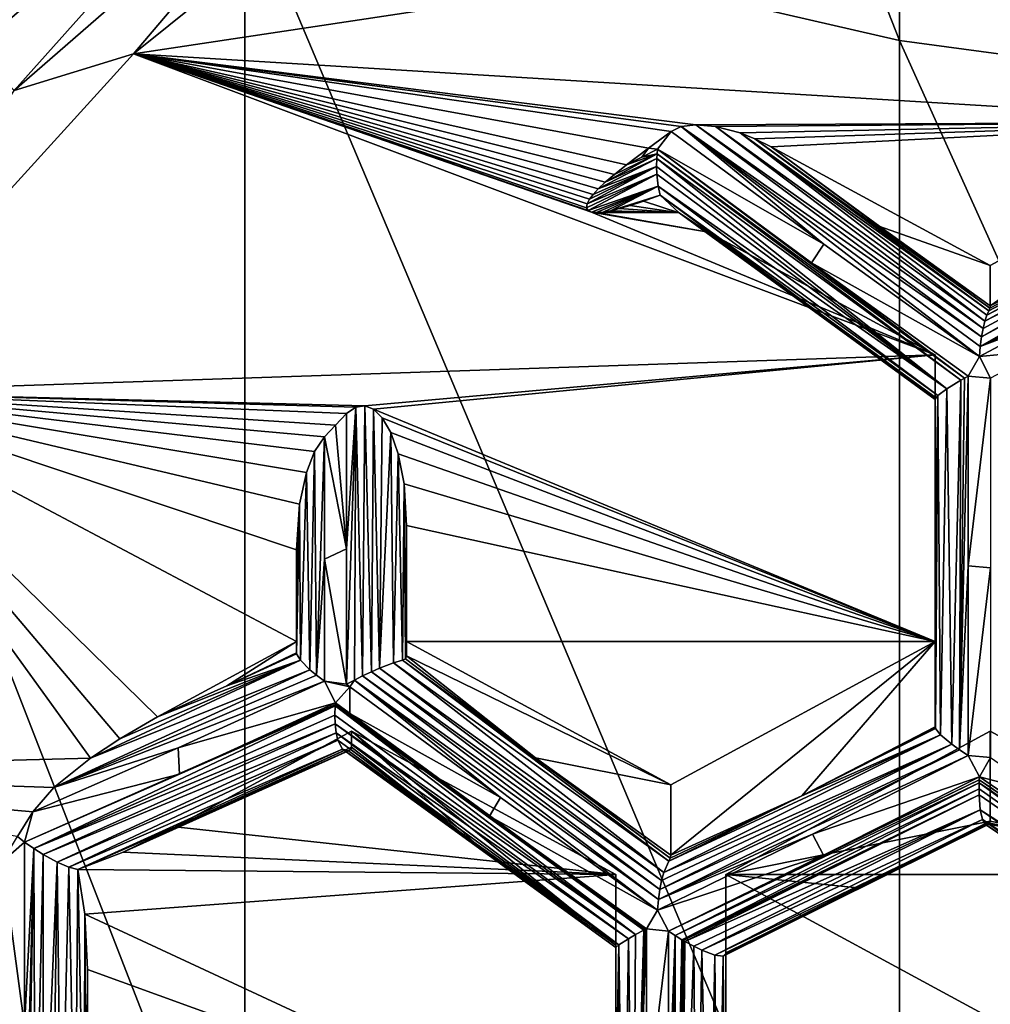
# Model space of a CAD drawing. Header units: metres. Extents: x -27 to 80, y -171 to 27.
# Tile 18 of 117: x -5.1 to -2.9, y -157.92 to -155.68. Entities that reach past the tile are written whole.
import ezdxf

# ---------------------------------------------------------------- set-up
doc = ezdxf.new("R2010")
doc.units = ezdxf.units.M
doc.layers.add('solid_509380_SW0003', color=7, linetype='CONTINUOUS')

msp = doc.modelspace()

# ---------------------------------------------------------------- linework, layer by layer
at = {"layer": 'solid_509380_SW0003'}
for points in [[(-5.946268, -155.940308, 220.017883), (-6.235004, -150.365295, 217.988754), (-4.780764, -149.657227, 217.731033)], [(-5.197242, -155.116211, 219.717941), (-5.946268, -155.940308, 220.017883), (-4.780764, -149.657227, 217.731033)], [(-3.105829, -155.727921, 251.658508), (-3.105829, -152.250473, 254.576126), (-4.592201, -151.944962, 254.174576)], [(-4.592201, -155.385544, 251.287888), (-3.105829, -155.727921, 251.658508), (-4.592201, -151.944962, 254.174576)], [(-1.566314, -155.935699, 251.883453), (-1.566314, -152.435883, 254.819839), (-3.105829, -152.250473, 254.576126)], [(-3.105829, -155.727921, 251.658508), (-1.566314, -155.935699, 251.883453), (-3.105829, -152.250473, 254.576126)], [(-4.592201, -158.535446, 248.086533), (-4.592201, -155.385544, 251.287888), (-6, -154.914459, 250.777924)], [(-6, -158.017929, 247.623779), (-4.592201, -158.535446, 248.086533), (-6, -154.914459, 250.777924)], [(-5.280443, -155.653732, 219.111481), (-4.491227, -154.965607, 218.861023), (-5.204419, -155.747208, 219.060928)], [(-4.491227, -154.965607, 218.861023), (-4.426566, -155.068985, 218.814072), (-5.204419, -155.747208, 219.060928)], [(-5.204419, -155.747208, 219.060928), (-4.426566, -155.068985, 218.814072), (-5.115899, -155.841446, 219.04213)], [(-4.426566, -155.068985, 218.814072), (-4.351275, -155.174774, 218.799484), (-5.115899, -155.841446, 219.04213)], [(-4.84546, -155.757919, 218.993744), (-4.027984, -155.101395, 218.754791), (-2.3, -155.373978, 218.854004)], [(-4.351275, -155.174774, 218.799484), (-4.027984, -155.101395, 218.754791), (-4.84546, -155.757919, 218.993744)], [(-5.115899, -155.841446, 219.04213), (-4.351275, -155.174774, 218.799484), (-4.84546, -155.757919, 218.993744)], [(-4.84546, -155.757919, 218.993744), (-2.3, -155.373978, 218.854004), (-2.3, -155.913315, 219.050308)], [(-3.105829, -158.911575, 248.422852), (-3.105829, -155.727921, 251.658508), (-4.592201, -155.385544, 251.287888)], [(-4.592201, -158.535446, 248.086533), (-3.105829, -158.911575, 248.422852), (-4.592201, -155.385544, 251.287888)], [(-1.566314, -159.139847, 248.626984), (-1.566314, -155.935699, 251.883453), (-3.105829, -155.727921, 251.658508)], [(-3.105829, -158.911575, 248.422852), (-1.566314, -159.139847, 248.626984), (-3.105829, -155.727921, 251.658508)], [(-5.543534, -156.526596, 219.273514), (-4.84546, -155.757919, 218.993744), (-3.025, -156.442276, 219.242828)], [(-5.115899, -155.841446, 219.04213), (-4.84546, -155.757919, 218.993744), (-5.543534, -156.526596, 219.273514)], [(-4.84546, -155.757919, 218.993744), (-3.726015, -156.010406, 219.085648), (-3.75331, -156.032043, 219.093521)], [(-3.675386, -155.972076, 219.071686), (-3.726015, -156.010406, 219.085648), (-4.84546, -155.757919, 218.993744)], [(-4.84546, -155.757919, 218.993744), (-3.75331, -156.032043, 219.093521), (-3.774134, -156.049942, 219.100037)], [(-4.84546, -155.757919, 218.993744), (-3.774134, -156.049942, 219.100037), (-3.789856, -156.064896, 219.105484)], [(-4.84546, -155.757919, 218.993744), (-3.789856, -156.064896, 219.105484), (-3.801424, -156.077438, 219.110046)], [(-4.84546, -155.757919, 218.993744), (-3.801424, -156.077438, 219.110046), (-3.809809, -156.08844, 219.114044)], [(-4.84546, -155.757919, 218.993744), (-3.809809, -156.08844, 219.114044), (-3.815366, -156.098907, 219.117859)], [(-4.84546, -155.757919, 218.993744), (-3.815366, -156.098907, 219.117859), (-3.81663, -156.108017, 219.12117)], [(-4.84546, -155.757919, 218.993744), (-3.81663, -156.108017, 219.12117), (-3.812725, -156.114349, 219.123474)], [(-4.84546, -155.757919, 218.993744), (-3.812725, -156.114349, 219.123474), (-3.804936, -156.117599, 219.124664)], [(-4.84546, -155.757919, 218.993744), (-3.804936, -156.117599, 219.124664), (-3.025, -156.442276, 219.242828)], [(-4.84546, -155.757919, 218.993744), (-3.567896, -155.919067, 219.052399), (-3.601247, -155.923523, 219.054016)], [(-4.84546, -155.757919, 218.993744), (-2.3, -155.913315, 219.050308), (-3.567896, -155.919067, 219.052399)], [(-4.84546, -155.757919, 218.993744), (-3.601247, -155.923523, 219.054016), (-3.624345, -155.934296, 219.057938)], [(-3.675386, -155.972076, 219.071686), (-4.84546, -155.757919, 218.993744), (-3.624345, -155.934296, 219.057938)], [(-2.919471, -156.401169, 218.842682), (-3.601247, -155.923523, 219.054016), (-3.567896, -155.919067, 219.052399)], [(-2.3, -155.913315, 219.050308), (-3.523772, -155.922882, 219.053787), (-3.567896, -155.919067, 219.052399)], [(-2.91595, -156.38179, 218.851547), (-3.567896, -155.919067, 219.052399), (-3.523772, -155.922882, 219.053787)], [(-2.91595, -156.38179, 218.851547), (-2.919471, -156.401169, 218.842682), (-3.567896, -155.919067, 219.052399)], [(-2.3, -155.913315, 219.050308), (-3.467714, -155.937775, 219.059204), (-3.523772, -155.922882, 219.053787)], [(-2.911942, -156.365158, 218.863068), (-3.523772, -155.922882, 219.053787), (-3.467714, -155.937775, 219.059204)], [(-2.911942, -156.365158, 218.863068), (-2.91595, -156.38179, 218.851547), (-3.523772, -155.922882, 219.053787)], [(-2.3, -155.913315, 219.050308), (-3.434301, -155.950912, 219.06398), (-3.467714, -155.937775, 219.059204)], [(-2.3, -155.913315, 219.050308), (-3.397046, -155.969162, 219.070633), (-3.434301, -155.950912, 219.06398)], [(-2.3, -155.913315, 219.050308), (-2.9, -156.238831, 219.168777), (-3.397046, -155.969162, 219.070633)], [(-2.3, -155.913315, 219.050308), (-2.6, -156.179276, 218.826004), (-2.9, -156.330887, 218.915878)], [(-2.3, -155.913315, 219.050308), (-2.9, -156.330887, 218.915878), (-2.9, -156.238831, 219.168777)], [(-3.675386, -155.972076, 219.071686), (-3.624345, -155.934296, 219.057938), (-3.655462, -155.974518, 219.065125)], [(-3.277518, -156.190826, 218.938599), (-3.655462, -155.974518, 219.065125), (-3.624345, -155.934296, 219.057938)], [(-3.277518, -156.190826, 218.938599), (-3.624345, -155.934296, 219.057938), (-3.601247, -155.923523, 219.054016)], [(-2.92437, -156.445541, 218.834915), (-3.277518, -156.190826, 218.938599), (-3.601247, -155.923523, 219.054016)], [(-2.922327, -156.422653, 218.837006), (-2.92437, -156.445541, 218.834915), (-3.601247, -155.923523, 219.054016)], [(-2.919471, -156.401169, 218.842682), (-2.922327, -156.422653, 218.837006), (-3.601247, -155.923523, 219.054016)], [(-2.903284, -156.341858, 218.891251), (-3.467714, -155.937775, 219.059204), (-3.434301, -155.950912, 219.06398)], [(-2.907644, -156.351746, 218.876572), (-2.911942, -156.365158, 218.863068), (-3.467714, -155.937775, 219.059204)], [(-2.903284, -156.341858, 218.891251), (-2.907644, -156.351746, 218.876572), (-3.467714, -155.937775, 219.059204)], [(-2.900852, -156.336136, 218.902893), (-3.434301, -155.950912, 219.06398), (-3.397046, -155.969162, 219.070633)], [(-2.900852, -156.336136, 218.902893), (-2.903284, -156.341858, 218.891251), (-3.434301, -155.950912, 219.06398)], [(-3.774134, -156.049942, 219.100037), (-3.656328, -155.985046, 219.06514), (-3.656934, -155.995529, 219.065933)], [(-3.774134, -156.049942, 219.100037), (-3.75331, -156.032043, 219.093521), (-3.656328, -155.985046, 219.06514)], [(-3.75331, -156.032043, 219.093521), (-3.726015, -156.010406, 219.085648), (-3.656328, -155.985046, 219.06514)], [(-3.675386, -155.972076, 219.071686), (-3.690745, -155.992493, 219.075302), (-3.726015, -156.010406, 219.085648)], [(-3.690745, -155.992493, 219.075302), (-3.656328, -155.985046, 219.06514), (-3.726015, -156.010406, 219.085648)], [(-3.675386, -155.972076, 219.071686), (-3.655462, -155.974518, 219.065125), (-3.690745, -155.992493, 219.075302)], [(-3.690745, -155.992493, 219.075302), (-3.655462, -155.974518, 219.065125), (-3.656328, -155.985046, 219.06514)], [(-3.656934, -155.995529, 219.065933), (-3.656328, -155.985046, 219.06514), (-2.966688, -156.499619, 218.8461)], [(-3.656328, -155.985046, 219.06514), (-3.655462, -155.974518, 219.065125), (-2.95828, -156.494858, 218.842789)], [(-3.656328, -155.985046, 219.06514), (-2.95828, -156.494858, 218.842789), (-2.966688, -156.499619, 218.8461)], [(-3.655462, -155.974518, 219.065125), (-3.305732, -156.233215, 218.944733), (-2.95828, -156.494858, 218.842789)], [(-3.277518, -156.190826, 218.938599), (-3.305732, -156.233215, 218.944733), (-3.655462, -155.974518, 219.065125)], [(-3.150097, -156.150497, 218.989288), (-2.900852, -156.336136, 218.902893), (-3.397046, -155.969162, 219.070633)], [(-2.9, -156.238831, 219.168777), (-3.150097, -156.150497, 218.989288), (-3.397046, -155.969162, 219.070633)], [(-3.789856, -156.064896, 219.105484), (-3.656934, -155.995529, 219.065933), (-3.65736, -156.014069, 219.069336)], [(-3.789856, -156.064896, 219.105484), (-3.774134, -156.049942, 219.100037), (-3.656934, -155.995529, 219.065933)], [(-3.65736, -156.014069, 219.069336), (-3.656934, -155.995529, 219.065933), (-2.998613, -156.519241, 218.868942)], [(-3.656934, -155.995529, 219.065933), (-2.966688, -156.499619, 218.8461), (-2.998613, -156.519241, 218.868942)], [(-3.81663, -156.108017, 219.12117), (-3.815366, -156.098907, 219.117859), (-3.656934, -156.031433, 219.075058)], [(-3.812725, -156.114349, 219.123474), (-3.81663, -156.108017, 219.12117), (-3.656934, -156.031433, 219.075058)], [(-3.815366, -156.098907, 219.117859), (-3.65736, -156.014069, 219.069336), (-3.656934, -156.031433, 219.075058)], [(-3.815366, -156.098907, 219.117859), (-3.809809, -156.08844, 219.114044), (-3.65736, -156.014069, 219.069336)], [(-3.812725, -156.114349, 219.123474), (-3.656934, -156.031433, 219.075058), (-3.654149, -156.058838, 219.090591)], [(-3.809809, -156.08844, 219.114044), (-3.801424, -156.077438, 219.110046), (-3.65736, -156.014069, 219.069336)], [(-3.801424, -156.077438, 219.110046), (-3.789856, -156.064896, 219.105484), (-3.65736, -156.014069, 219.069336)], [(-3.656934, -156.031433, 219.075058), (-3.65736, -156.014069, 219.069336), (-2.998613, -156.519241, 218.868942)], [(-3.654149, -156.058838, 219.090591), (-3.656934, -156.031433, 219.075058), (-2.998613, -156.519241, 218.868942)], [(-2.269651, -156.031143, 218.723923), (-2.919471, -156.401169, 218.842682), (-2.91595, -156.38179, 218.851547)], [(-2.269651, -156.031143, 218.723923), (-2.254743, -156.040527, 218.711426), (-2.919471, -156.401169, 218.842682)], [(-2.269651, -156.031143, 218.723923), (-2.91595, -156.38179, 218.851547), (-2.911942, -156.365158, 218.863068)], [(-2.281778, -156.02327, 218.738632), (-2.911942, -156.365158, 218.863068), (-2.907644, -156.351746, 218.876572)], [(-2.281778, -156.02327, 218.738632), (-2.269651, -156.031143, 218.723923), (-2.911942, -156.365158, 218.863068)], [(-2.290841, -156.017105, 218.754776), (-2.907644, -156.351746, 218.876572), (-2.903284, -156.341858, 218.891251)], [(-2.290841, -156.017105, 218.754776), (-2.281778, -156.02327, 218.738632), (-2.907644, -156.351746, 218.876572)], [(-2.6, -156.179276, 218.826004), (-2.290841, -156.017105, 218.754776), (-2.903284, -156.341858, 218.891251)], [(-2.254743, -156.040527, 218.711426), (-2.922327, -156.422653, 218.837006), (-2.919471, -156.401169, 218.842682)], [(-2.254743, -156.040527, 218.711426), (-2.237514, -156.051117, 218.701767), (-2.922327, -156.422653, 218.837006)], [(-2.237514, -156.051117, 218.701767), (-2.218488, -156.062576, 218.695526), (-2.922327, -156.422653, 218.837006)], [(-3.804936, -156.117599, 219.124664), (-3.812725, -156.114349, 219.123474), (-3.654149, -156.058838, 219.090591)], [(-3.793493, -156.118591, 219.125015), (-3.804936, -156.117599, 219.124664), (-3.654149, -156.058838, 219.090591)], [(-3.779051, -156.117508, 219.124634), (-3.793493, -156.118591, 219.125015), (-3.654149, -156.058838, 219.090591)], [(-3.761954, -156.114578, 219.123566), (-3.779051, -156.117508, 219.124634), (-3.654149, -156.058838, 219.090591)], [(-3.761954, -156.114578, 219.123566), (-3.654149, -156.058838, 219.090591), (-3.649302, -156.078964, 219.110596)], [(-3.742015, -156.109848, 219.121841), (-3.761954, -156.114578, 219.123566), (-3.649302, -156.078964, 219.110596)], [(-3.717673, -156.102844, 219.119293), (-3.742015, -156.109848, 219.121841), (-3.649302, -156.078964, 219.110596)], [(-3.687271, -156.092834, 219.115646), (-3.717673, -156.102844, 219.119293), (-3.649302, -156.078964, 219.110596)], [(-3.687271, -156.092834, 219.115646), (-3.649302, -156.078964, 219.110596), (-3.606428, -156.119308, 219.125275)], [(-3.654149, -156.058838, 219.090591), (-2.998613, -156.519241, 218.868942), (-3.018477, -156.534088, 218.900833)], [(-3.654149, -156.058838, 219.090591), (-3.018477, -156.534088, 218.900833), (-3.649302, -156.078964, 219.110596)], [(-3.649302, -156.078964, 219.110596), (-3.018477, -156.534088, 218.900833), (-3.025, -156.542694, 218.936218)], [(-3.606428, -156.119308, 219.125275), (-3.649302, -156.078964, 219.110596), (-3.025, -156.542694, 218.936218)], [(-2.571427, -156.256683, 218.758026), (-2.922327, -156.422653, 218.837006), (-2.218488, -156.062576, 218.695526)], [(-3.687271, -156.092834, 219.115646), (-3.606428, -156.119308, 219.125275), (-3.717673, -156.102844, 219.119293)], [(-3.793493, -156.118591, 219.125015), (-3.539948, -156.162903, 219.141144), (-3.804936, -156.117599, 219.124664)], [(-3.025, -156.442276, 219.242828), (-3.804936, -156.117599, 219.124664), (-3.539948, -156.162903, 219.141144)], [(-3.779051, -156.117508, 219.124634), (-3.606428, -156.119308, 219.125275), (-3.793493, -156.118591, 219.125015)], [(-3.793493, -156.118591, 219.125015), (-3.606428, -156.119308, 219.125275), (-3.539948, -156.162903, 219.141144)], [(-3.761954, -156.114578, 219.123566), (-3.606428, -156.119308, 219.125275), (-3.779051, -156.117508, 219.124634)], [(-3.742015, -156.109848, 219.121841), (-3.606428, -156.119308, 219.125275), (-3.761954, -156.114578, 219.123566)], [(-3.717673, -156.102844, 219.119293), (-3.606428, -156.119308, 219.125275), (-3.742015, -156.109848, 219.121841)], [(-3.025, -156.543121, 218.957626), (-3.606428, -156.119308, 219.125275), (-3.025, -156.542694, 218.936218)], [(-3.284168, -156.350861, 219.056519), (-3.539948, -156.162903, 219.141144), (-3.606428, -156.119308, 219.125275)], [(-3.025, -156.537796, 218.980392), (-3.284168, -156.350861, 219.056519), (-3.606428, -156.119308, 219.125275)], [(-3.025, -156.543121, 218.957626), (-3.025, -156.537796, 218.980392), (-3.606428, -156.119308, 219.125275)], [(-3.025, -156.537796, 218.980392), (-3.539948, -156.162903, 219.141144), (-3.284168, -156.350861, 219.056519)], [(-3.025, -156.442276, 219.242828), (-3.539948, -156.162903, 219.141144), (-3.025, -156.537796, 218.980392)], [(-3.150097, -156.150497, 218.989288), (-2.9, -156.330887, 218.915878), (-2.900852, -156.336136, 218.902893)], [(-2.9, -156.238831, 219.168777), (-2.9, -156.330887, 218.915878), (-3.150097, -156.150497, 218.989288)], [(-2.92437, -156.445541, 218.834915), (-3.305732, -156.233215, 218.944733), (-3.277518, -156.190826, 218.938599)], [(-2.6, -156.179276, 218.826004), (-2.903284, -156.341858, 218.891251), (-2.900852, -156.336136, 218.902893)], [(-2.6, -156.179276, 218.826004), (-2.900852, -156.336136, 218.902893), (-2.9, -156.330887, 218.915878)], [(-3.305732, -156.233215, 218.944733), (-2.94958, -156.490067, 218.840256), (-2.95828, -156.494858, 218.842789)], [(-2.92437, -156.445541, 218.834915), (-2.94958, -156.490067, 218.840256), (-3.305732, -156.233215, 218.944733)], [(-2.571427, -156.256683, 218.758026), (-2.781033, -156.369476, 218.801941), (-2.922327, -156.422653, 218.837006)], [(-2.781033, -156.369476, 218.801941), (-2.781057, -156.432098, 218.800171), (-2.92437, -156.445541, 218.834915)], [(-2.781033, -156.369476, 218.801941), (-2.92437, -156.445541, 218.834915), (-2.922327, -156.422653, 218.837006)], [(-2.92437, -156.445541, 218.834915), (-2.781057, -156.432098, 218.800171), (-2.89916, -156.494705, 218.827499)], [(-4.320249, -156.557678, 219.284836), (-5.543534, -156.526596, 219.273514), (-3.025, -156.442276, 219.242828)], [(-4.300446, -156.56546, 219.287659), (-4.320249, -156.557678, 219.284836), (-3.025, -156.442276, 219.242828)], [(-4.300446, -156.56546, 219.287659), (-3.025, -156.442276, 219.242828), (-3.025, -157.093323, 219.479797)], [(-3.025, -156.442276, 219.242828), (-3.025, -156.914886, 218.936066), (-3.025, -157.286911, 218.947922)], [(-3.025, -156.442276, 219.242828), (-3.025, -156.537796, 218.980392), (-3.025, -156.914886, 218.936066)], [(-3.025, -157.093323, 219.479797), (-3.025, -156.442276, 219.242828), (-3.025, -157.286911, 218.947922)], [(-2.92437, -156.445541, 218.834915), (-2.89916, -156.494705, 218.827499), (-2.94958, -156.490067, 218.840256)], [(-2.998613, -156.519241, 218.868942), (-2.966688, -156.499619, 218.8461), (-2.986882, -157.326523, 218.871231)], [(-2.966688, -156.499619, 218.8461), (-2.969418, -157.339127, 218.860825), (-2.986882, -157.326523, 218.871231)], [(-2.94958, -156.490067, 218.840256), (-2.94958, -156.921356, 218.839218), (-2.969418, -157.339127, 218.860825)], [(-2.95828, -156.494858, 218.842789), (-2.94958, -156.490067, 218.840256), (-2.969418, -157.339127, 218.860825)], [(-2.966688, -156.499619, 218.8461), (-2.95828, -156.494858, 218.842789), (-2.969418, -157.339127, 218.860825)], [(-2.89916, -156.494705, 218.827499), (-2.94958, -156.921356, 218.839218), (-2.94958, -156.490067, 218.840256)], [(-2.89916, -156.925949, 218.82663), (-2.94958, -156.921356, 218.839218), (-2.89916, -156.494705, 218.827499)], [(-4.942677, -157.358215, 219.576202), (-6.105031, -157.38855, 219.58725), (-5.543534, -156.526596, 219.273514)], [(-5.543534, -156.526596, 219.273514), (-4.411765, -156.628128, 219.310471), (-4.434111, -156.661301, 219.322556)], [(-4.386669, -156.60173, 219.300873), (-4.411765, -156.628128, 219.310471), (-5.543534, -156.526596, 219.273514)], [(-5.543534, -156.526596, 219.273514), (-4.434111, -156.661301, 219.322556), (-4.45276, -156.709579, 219.340118)], [(-5.543534, -156.526596, 219.273514), (-4.45276, -156.709579, 219.340118), (-4.467942, -156.781143, 219.366165)], [(-5.543534, -156.526596, 219.273514), (-4.467942, -156.781143, 219.366165), (-4.475, -156.885101, 219.404007)], [(-5.543534, -156.526596, 219.273514), (-4.475, -156.885101, 219.404007), (-4.475, -157.093323, 219.479797)], [(-4.790462, -157.264465, 219.542084), (-5.543534, -156.526596, 219.273514), (-4.475, -157.093323, 219.479797)], [(-4.876187, -157.314178, 219.560181), (-4.942677, -157.358215, 219.576202), (-5.543534, -156.526596, 219.273514)], [(-4.790462, -157.264465, 219.542084), (-4.876187, -157.314178, 219.560181), (-5.543534, -156.526596, 219.273514)], [(-4.361344, -156.575424, 219.29129), (-4.386669, -156.60173, 219.300873), (-5.543534, -156.526596, 219.273514)], [(-4.340714, -156.560654, 219.285919), (-4.361344, -156.575424, 219.29129), (-5.543534, -156.526596, 219.273514)], [(-4.320249, -156.557678, 219.284836), (-4.340714, -156.560654, 219.285919), (-5.543534, -156.526596, 219.273514)], [(-3.018477, -156.534088, 218.900833), (-2.998613, -156.519241, 218.868942), (-3.012605, -157.305084, 218.900528)], [(-2.998613, -156.519241, 218.868942), (-2.986882, -157.326523, 218.871231), (-3.012605, -157.305084, 218.900528)], [(-3.018477, -156.534088, 218.900833), (-3.025, -156.914886, 218.936066), (-3.025, -156.542694, 218.936218)], [(-3.018477, -156.534088, 218.900833), (-3.025, -157.286911, 218.947922), (-3.025, -156.914886, 218.936066)], [(-3.018477, -156.534088, 218.900833), (-3.024792, -157.289093, 218.941574), (-3.025, -157.286911, 218.947922)], [(-3.025, -156.543121, 218.957626), (-3.025, -156.914886, 218.936066), (-3.025, -156.537796, 218.980392)], [(-3.025, -156.543121, 218.957626), (-3.025, -156.542694, 218.936218), (-3.025, -156.914886, 218.936066)], [(-3.018477, -156.534088, 218.900833), (-3.02418, -157.290985, 218.935318), (-3.024792, -157.289093, 218.941574)], [(-3.018477, -156.534088, 218.900833), (-3.012605, -157.305084, 218.900528), (-3.02418, -157.290985, 218.935318)], [(-4.340714, -156.560654, 219.285919), (-4.343411, -157.180695, 219.293976), (-4.361344, -157.190308, 219.2995)], [(-4.361344, -156.882919, 219.291168), (-4.340714, -156.560654, 219.285919), (-4.361344, -157.190308, 219.2995)], [(-4.361344, -156.882919, 219.291168), (-4.361344, -156.575424, 219.29129), (-4.340714, -156.560654, 219.285919)], [(-4.340714, -156.560654, 219.285919), (-4.325001, -157.171356, 219.291901), (-4.343411, -157.180695, 219.293976)], [(-4.320249, -156.557678, 219.284836), (-4.325001, -157.171356, 219.291901), (-4.340714, -156.560654, 219.285919)], [(-4.320249, -156.557678, 219.284836), (-4.305018, -157.161804, 219.293549), (-4.325001, -157.171356, 219.291901)], [(-4.300446, -156.56546, 219.287659), (-4.305018, -157.161804, 219.293549), (-4.320249, -156.557678, 219.284836)], [(-4.300446, -156.56546, 219.287659), (-4.286413, -157.153503, 219.298965), (-4.305018, -157.161804, 219.293549)], [(-4.280295, -156.585251, 219.294876), (-4.286413, -157.153503, 219.298965), (-4.300446, -156.56546, 219.287659)], [(-4.280295, -156.585251, 219.294876), (-4.300446, -156.56546, 219.287659), (-3.025, -157.093323, 219.479797)], [(-4.361344, -156.882919, 219.291168), (-4.386669, -156.60173, 219.300873), (-4.361344, -156.575424, 219.29129)], [(-4.261161, -156.618469, 219.306961), (-4.286413, -157.153503, 219.298965), (-4.280295, -156.585251, 219.294876)], [(-4.261161, -156.618469, 219.306961), (-4.280295, -156.585251, 219.294876), (-3.025, -157.093323, 219.479797)], [(-4.361344, -156.882919, 219.291168), (-4.411765, -156.628128, 219.310471), (-4.386669, -156.60173, 219.300873)], [(-4.429518, -157.169937, 219.327682), (-4.434111, -156.661301, 219.322556), (-4.411765, -156.628128, 219.310471)], [(-4.411765, -156.905716, 219.311295), (-4.429518, -157.169937, 219.327682), (-4.411765, -156.628128, 219.310471)], [(-4.361344, -156.882919, 219.291168), (-4.411765, -156.905716, 219.311295), (-4.411765, -156.628128, 219.310471)], [(-4.261161, -156.618469, 219.306961), (-4.255165, -157.14122, 219.319199), (-4.286413, -157.153503, 219.298965)], [(-4.24435, -156.666428, 219.324417), (-4.255165, -157.14122, 219.319199), (-4.261161, -156.618469, 219.306961)], [(-4.24435, -156.666428, 219.324417), (-4.261161, -156.618469, 219.306961), (-3.025, -157.093323, 219.479797)], [(-4.444783, -157.157318, 219.339401), (-4.45276, -156.709579, 219.340118), (-4.434111, -156.661301, 219.322556)], [(-4.429518, -157.169937, 219.327682), (-4.444783, -157.157318, 219.339401), (-4.434111, -156.661301, 219.322556)], [(-4.24435, -156.666428, 219.324417), (-4.234314, -157.135406, 219.34845), (-4.255165, -157.14122, 219.319199)], [(-4.230957, -156.734894, 219.349335), (-4.234314, -157.135406, 219.34845), (-4.24435, -156.666428, 219.324417)], [(-4.230957, -156.734894, 219.349335), (-4.24435, -156.666428, 219.324417), (-3.025, -157.093323, 219.479797)], [(-4.466315, -157.135727, 219.369492), (-4.467942, -156.781143, 219.366165), (-4.45276, -156.709579, 219.340118)], [(-4.444783, -157.157318, 219.339401), (-4.466315, -157.135727, 219.369492), (-4.45276, -156.709579, 219.340118)], [(-4.230957, -156.734894, 219.349335), (-4.227428, -157.132294, 219.368591), (-4.234314, -157.135406, 219.34845)], [(-4.225, -156.829453, 219.383743), (-4.230957, -156.734894, 219.349335), (-3.025, -157.093323, 219.479797)], [(-4.225, -156.829453, 219.383743), (-4.227428, -157.132294, 219.368591), (-4.230957, -156.734894, 219.349335)], [(-4.475, -157.002029, 219.406219), (-4.475, -156.885101, 219.404007), (-4.467942, -156.781143, 219.366165)], [(-4.475, -157.118835, 219.409683), (-4.475, -157.002029, 219.406219), (-4.467942, -156.781143, 219.366165)], [(-4.474945, -157.119995, 219.406387), (-4.475, -157.118835, 219.409683), (-4.467942, -156.781143, 219.366165)], [(-4.47478, -157.121094, 219.403107), (-4.474945, -157.119995, 219.406387), (-4.467942, -156.781143, 219.366165)], [(-4.466315, -157.135727, 219.369492), (-4.47478, -157.121094, 219.403107), (-4.467942, -156.781143, 219.366165)], [(-4.225, -156.977692, 219.386017), (-4.227428, -157.132294, 219.368591), (-4.225, -156.829453, 219.383743)], [(-4.225, -156.829453, 219.383743), (-3.025, -157.093323, 219.479797), (-4.225, -157.093323, 219.479797)], [(-4.225, -156.977692, 219.386017), (-4.225, -156.829453, 219.383743), (-4.225, -157.093323, 219.479797)], [(-4.361344, -156.882919, 219.291168), (-4.361344, -157.190308, 219.2995), (-4.411765, -156.905716, 219.311295)], [(-4.475, -157.118835, 219.409683), (-4.475, -156.885101, 219.404007), (-4.475, -157.002029, 219.406219)], [(-4.475, -157.093323, 219.479797), (-4.475, -156.885101, 219.404007), (-4.475, -157.118835, 219.409683)], [(-4.411765, -156.905716, 219.311295), (-4.411765, -157.183197, 219.319031), (-4.429518, -157.169937, 219.327682)], [(-4.411765, -156.905716, 219.311295), (-4.361344, -157.190308, 219.2995), (-4.411765, -157.183197, 219.319031)], [(-2.94958, -156.921356, 218.839218), (-2.94958, -157.352386, 218.854172), (-2.969418, -157.339127, 218.860825)], [(-2.89916, -156.925949, 218.82663), (-2.94958, -157.352386, 218.854172), (-2.94958, -156.921356, 218.839218)], [(-2.89916, -156.925949, 218.82663), (-2.89916, -157.356918, 218.841736), (-2.94958, -157.352386, 218.854172)], [(-4.225, -156.977692, 219.386017), (-4.225, -157.1259, 219.390274), (-4.227428, -157.132294, 219.368591)], [(-4.225, -156.977692, 219.386017), (-4.225, -157.093323, 219.479797), (-4.225, -157.1259, 219.390274)], [(-4.632918, -157.193481, 219.471161), (-4.790462, -157.264465, 219.542084), (-4.475, -157.093323, 219.479797)], [(-4.632918, -157.193481, 219.471161), (-4.475, -157.093323, 219.479797), (-4.475, -157.118835, 219.409683)], [(-4.225, -157.093323, 219.479797), (-3.025, -157.093323, 219.479797), (-3.625, -157.418839, 219.598267)], [(-4.225, -157.1259, 219.390274), (-4.225, -157.093323, 219.479797), (-3.625, -157.418839, 219.598267)], [(-3.025, -157.093323, 219.479797), (-3.327577, -157.443802, 219.027618), (-3.625, -157.578506, 219.159576)], [(-3.625, -157.418839, 219.598267), (-3.025, -157.093323, 219.479797), (-3.625, -157.578506, 219.159576)], [(-3.025, -157.093323, 219.479797), (-3.025, -157.286911, 218.947922), (-3.327577, -157.443802, 219.027618)], [(-4.632918, -157.193481, 219.471161), (-4.475, -157.118835, 219.409683), (-4.474945, -157.119995, 219.406387)], [(-4.632918, -157.193481, 219.471161), (-4.474945, -157.119995, 219.406387), (-4.47478, -157.121094, 219.403107)], [(-4.632918, -157.193481, 219.471161), (-4.47478, -157.121094, 219.403107), (-4.466315, -157.135727, 219.369492)], [(-4.227428, -157.132294, 219.368591), (-4.225, -157.1259, 219.390274), (-3.931987, -157.357651, 219.248154)], [(-4.225, -157.1259, 219.390274), (-3.625, -157.418839, 219.598267), (-3.931987, -157.357651, 219.248154)], [(-4.942677, -157.358215, 219.576202), (-4.466315, -157.135727, 219.369492), (-4.444783, -157.157318, 219.339401)], [(-4.876187, -157.314178, 219.560181), (-4.466315, -157.135727, 219.369492), (-4.942677, -157.358215, 219.576202)], [(-4.790462, -157.264465, 219.542084), (-4.466315, -157.135727, 219.369492), (-4.876187, -157.314178, 219.560181)], [(-4.632918, -157.193481, 219.471161), (-4.466315, -157.135727, 219.369492), (-4.790462, -157.264465, 219.542084)], [(-4.286413, -157.153503, 219.298965), (-4.255165, -157.14122, 219.319199), (-3.640903, -157.617752, 219.102402)], [(-4.255165, -157.14122, 219.319199), (-4.234314, -157.135406, 219.34845), (-3.629871, -157.592209, 219.130157)], [(-4.255165, -157.14122, 219.319199), (-3.629871, -157.592209, 219.130157), (-3.640903, -157.617752, 219.102402)], [(-4.227428, -157.132294, 219.368591), (-3.931987, -157.357651, 219.248154), (-4.234314, -157.135406, 219.34845)], [(-4.234314, -157.135406, 219.34845), (-3.626272, -157.585007, 219.143875), (-3.629871, -157.592209, 219.130157)], [(-4.234314, -157.135406, 219.34845), (-3.931987, -157.357651, 219.248154), (-3.626272, -157.585007, 219.143875)], [(-5.025894, -157.425095, 219.60054), (-4.444783, -157.157318, 219.339401), (-4.429518, -157.169937, 219.327682)], [(-4.942677, -157.358215, 219.576202), (-4.444783, -157.157318, 219.339401), (-5.025894, -157.425095, 219.60054)], [(-5.025894, -157.425095, 219.60054), (-4.429518, -157.169937, 219.327682), (-4.411765, -157.183197, 219.319031)], [(-4.343411, -157.180695, 219.293976), (-4.325001, -157.171356, 219.291901), (-3.65337, -157.679489, 219.080704)], [(-4.325001, -157.171356, 219.291901), (-4.305018, -157.161804, 219.293549), (-3.650109, -157.656647, 219.084412)], [(-4.325001, -157.171356, 219.291901), (-3.650109, -157.656647, 219.084412), (-3.65337, -157.679489, 219.080704)], [(-4.305018, -157.161804, 219.293549), (-4.286413, -157.153503, 219.298965), (-3.645874, -157.635803, 219.091827)], [(-4.305018, -157.161804, 219.293549), (-3.645874, -157.635803, 219.091827), (-3.650109, -157.656647, 219.084412)], [(-4.286413, -157.153503, 219.298965), (-3.640903, -157.617752, 219.102402), (-3.645874, -157.635803, 219.091827)], [(-4.744158, -157.334808, 219.463577), (-5.025894, -157.425095, 219.60054), (-4.411765, -157.183197, 219.319031)], [(-4.744158, -157.334808, 219.463577), (-4.411765, -157.183197, 219.319031), (-4.386555, -157.232513, 219.311188)], [(-4.411765, -157.183197, 219.319031), (-4.353839, -157.195892, 219.296799), (-4.386555, -157.232513, 219.311188)], [(-4.411765, -157.183197, 219.319031), (-4.361344, -157.190308, 219.2995), (-4.353839, -157.195892, 219.296799)], [(-4.353839, -157.195892, 219.296799), (-4.353913, -157.256805, 219.299515), (-4.386555, -157.232513, 219.311188)], [(-4.353839, -157.195892, 219.296799), (-4.361344, -157.190308, 219.2995), (-4.343411, -157.180695, 219.293976)], [(-4.011501, -157.44783, 219.182495), (-4.353913, -157.256805, 219.299515), (-4.353839, -157.195892, 219.296799)], [(-4.011501, -157.44783, 219.182495), (-4.353839, -157.195892, 219.296799), (-4.343411, -157.180695, 219.293976)], [(-4.343411, -157.180695, 219.293976), (-3.65337, -157.679489, 219.080704), (-3.655462, -157.703491, 219.0811)], [(-4.011501, -157.44783, 219.182495), (-4.343411, -157.180695, 219.293976), (-3.655462, -157.703491, 219.0811)], [(-4.387037, -157.239197, 219.311859), (-5.092437, -157.548615, 219.634293), (-4.386812, -157.23587, 219.311478)], [(-4.741125, -157.394135, 219.465668), (-4.386812, -157.23587, 219.311478), (-5.092437, -157.548615, 219.634293)], [(-4.387037, -157.239197, 219.311859), (-5.071555, -157.563614, 219.628311), (-5.092437, -157.548615, 219.634293)], [(-4.387714, -157.260513, 219.316238), (-5.071555, -157.563614, 219.628311), (-4.387037, -157.239197, 219.311859)], [(-4.744158, -157.334808, 219.463577), (-4.386555, -157.232513, 219.311188), (-4.741125, -157.394135, 219.465668)], [(-4.741125, -157.394135, 219.465668), (-4.386555, -157.232513, 219.311188), (-4.386812, -157.23587, 219.311478)], [(-4.387714, -157.260513, 219.316238), (-4.387037, -157.239197, 219.311859), (-3.705002, -157.759079, 219.105804)], [(-4.387037, -157.239197, 219.311859), (-4.386812, -157.23587, 219.311478), (-3.686218, -157.748672, 219.095139)], [(-4.387037, -157.239197, 219.311859), (-3.686218, -157.748672, 219.095139), (-3.705002, -157.759079, 219.105804)], [(-4.386812, -157.23587, 219.311478), (-4.386555, -157.232513, 219.311188), (-3.68346, -157.747177, 219.093979)], [(-4.386812, -157.23587, 219.311478), (-3.68346, -157.747177, 219.093979), (-3.686218, -157.748672, 219.095139)], [(-4.386555, -157.232513, 219.311188), (-4.353913, -157.256805, 219.299515), (-3.68346, -157.747177, 219.093979)], [(-4.387037, -157.280411, 219.3237), (-5.071555, -157.563614, 219.628311), (-4.387714, -157.260513, 219.316238)], [(-4.387037, -157.280411, 219.3237), (-4.387714, -157.260513, 219.316238), (-3.705002, -157.759079, 219.105804)], [(-4.353913, -157.256805, 219.299515), (-4.036709, -157.490036, 219.194229), (-3.68346, -157.747177, 219.093979)], [(-4.011501, -157.44783, 219.182495), (-4.036709, -157.490036, 219.194229), (-4.353913, -157.256805, 219.299515)], [(-4.387037, -157.280411, 219.3237), (-5.05, -157.577332, 219.627014), (-5.071555, -157.563614, 219.628311)], [(-4.384706, -157.300568, 219.335526), (-5.05, -157.577332, 219.627014), (-4.387037, -157.280411, 219.3237)], [(-4.387037, -157.280411, 219.3237), (-3.705002, -157.759079, 219.105804), (-3.720979, -157.768295, 219.119766)], [(-4.384706, -157.300568, 219.335526), (-4.387037, -157.280411, 219.3237), (-3.720979, -157.768295, 219.119766)], [(-3.024792, -157.289093, 218.941574), (-3.327577, -157.443802, 219.027618), (-3.025, -157.286911, 218.947922)], [(-4.384706, -157.300568, 219.335526), (-5.018561, -157.594315, 219.633438), (-5.05, -157.577332, 219.627014)], [(-4.380983, -157.31694, 219.349838), (-5.018561, -157.594315, 219.633438), (-4.384706, -157.300568, 219.335526)], [(-4.35, -157.296768, 219.553833), (-4.750687, -157.514145, 219.632965), (-4.35, -157.33287, 219.454636)], [(-4.35, -157.296768, 219.553833), (-3.75, -157.622284, 219.672318), (-4.750687, -157.514145, 219.632965)], [(-4.384706, -157.300568, 219.335526), (-3.720979, -157.768295, 219.119766), (-3.742847, -157.782089, 219.15448)], [(-4.380983, -157.31694, 219.349838), (-4.384706, -157.300568, 219.335526), (-3.742847, -157.782089, 219.15448)], [(-4.35, -157.296768, 219.553833), (-4.055867, -157.56308, 219.31868), (-3.75, -157.783096, 219.230515)], [(-4.35, -157.296768, 219.553833), (-4.35, -157.33287, 219.454636), (-4.055867, -157.56308, 219.31868)], [(-4.35, -157.296768, 219.553833), (-3.75, -157.783096, 219.230515), (-3.75, -157.622284, 219.672318)], [(-3.012605, -157.305084, 218.900528), (-3.640903, -157.617752, 219.102402), (-3.629871, -157.592209, 219.130157)], [(-3.012605, -157.305084, 218.900528), (-2.986882, -157.326523, 218.871231), (-3.640903, -157.617752, 219.102402)], [(-3.012605, -157.305084, 218.900528), (-3.629871, -157.592209, 219.130157), (-3.327577, -157.443802, 219.027618)], [(-3.5, -157.622284, 219.672318), (-2.9, -157.501587, 218.991089), (-2.9, -157.296768, 219.553833)], [(-3.5, -157.622284, 219.672318), (-2.9, -157.296768, 219.553833), (-2.3, -157.622284, 219.672318)], [(-3.024792, -157.289093, 218.941574), (-3.02418, -157.290985, 218.935318), (-3.327577, -157.443802, 219.027618)], [(-3.012605, -157.305084, 218.900528), (-3.327577, -157.443802, 219.027618), (-3.02418, -157.290985, 218.935318)], [(-2.9, -157.296768, 219.553833), (-2.9, -157.501587, 218.991089), (-2.3, -157.622284, 219.672318)], [(-4.380983, -157.31694, 219.349838), (-4.991907, -157.605423, 219.647903), (-5.018561, -157.594315, 219.633438)], [(-4.370359, -157.337585, 219.383179), (-4.991907, -157.605423, 219.647903), (-4.380983, -157.31694, 219.349838)], [(-4.370359, -157.337585, 219.383179), (-4.380983, -157.31694, 219.349838), (-3.742847, -157.782089, 219.15448)], [(-2.986882, -157.326523, 218.871231), (-3.650109, -157.656647, 219.084412), (-3.645874, -157.635803, 219.091827)], [(-2.986882, -157.326523, 218.871231), (-2.969418, -157.339127, 218.860825), (-3.650109, -157.656647, 219.084412)], [(-2.986882, -157.326523, 218.871231), (-3.645874, -157.635803, 219.091827), (-3.640903, -157.617752, 219.102402)], [(-4.744158, -157.334808, 219.463577), (-4.741125, -157.394135, 219.465668), (-5.073706, -157.480133, 219.620575)], [(-4.744158, -157.334808, 219.463577), (-5.073706, -157.480133, 219.620575), (-5.025894, -157.425095, 219.60054)], [(-4.370359, -157.337585, 219.383179), (-4.971282, -157.610733, 219.668121), (-4.991907, -157.605423, 219.647903)], [(-4.370359, -157.337585, 219.383179), (-4.357111, -157.34166, 219.418503), (-4.971282, -157.610733, 219.668121)], [(-4.868776, -157.572052, 219.654037), (-4.971282, -157.610733, 219.668121), (-4.357111, -157.34166, 219.418503)], [(-4.35, -157.33287, 219.454636), (-4.55083, -157.424652, 219.541504), (-4.868776, -157.572052, 219.654037)], [(-4.351817, -157.33844, 219.436279), (-4.35, -157.33287, 219.454636), (-4.868776, -157.572052, 219.654037)], [(-4.351817, -157.33844, 219.436279), (-4.868776, -157.572052, 219.654037), (-4.357111, -157.34166, 219.418503)], [(-4.35, -157.33287, 219.454636), (-4.750687, -157.514145, 219.632965), (-4.55083, -157.424652, 219.541504)], [(-4.370359, -157.337585, 219.383179), (-3.742847, -157.782089, 219.15448), (-3.75, -157.78862, 219.192383)], [(-4.370359, -157.337585, 219.383179), (-3.75, -157.78862, 219.192383), (-3.75, -157.78801, 219.210983)], [(-4.370359, -157.337585, 219.383179), (-4.055867, -157.56308, 219.31868), (-4.357111, -157.34166, 219.418503)], [(-4.370359, -157.337585, 219.383179), (-3.75, -157.783096, 219.230515), (-4.055867, -157.56308, 219.31868)], [(-4.370359, -157.337585, 219.383179), (-3.75, -157.78801, 219.210983), (-3.75, -157.783096, 219.230515)], [(-4.351817, -157.33844, 219.436279), (-4.357111, -157.34166, 219.418503), (-4.055867, -157.56308, 219.31868)], [(-4.351817, -157.33844, 219.436279), (-4.055867, -157.56308, 219.31868), (-4.35, -157.33287, 219.454636)], [(-2.969418, -157.339127, 218.860825), (-3.65337, -157.679489, 219.080704), (-3.650109, -157.656647, 219.084412)], [(-2.969418, -157.339127, 218.860825), (-2.94958, -157.352386, 218.854172), (-3.65337, -157.679489, 219.080704)], [(-2.94958, -157.352386, 218.854172), (-3.303259, -157.530899, 218.960739), (-3.65337, -157.679489, 219.080704)], [(-2.92437, -157.400208, 218.850449), (-3.303259, -157.530899, 218.960739), (-2.94958, -157.352386, 218.854172)], [(-2.89916, -157.356918, 218.841736), (-2.92437, -157.400208, 218.850449), (-2.94958, -157.352386, 218.854172)], [(-4.942677, -157.358215, 219.576202), (-5.025894, -157.425095, 219.60054), (-6.105031, -157.38855, 219.58725)], [(-3.931987, -157.357651, 219.248154), (-3.625, -157.578506, 219.159576), (-3.626272, -157.585007, 219.143875)], [(-3.625, -157.418839, 219.598267), (-3.625, -157.578506, 219.159576), (-3.931987, -157.357651, 219.248154)], [(-2.781536, -157.437943, 218.817642), (-2.92437, -157.400208, 218.850449), (-2.89916, -157.356918, 218.841736)], [(-5.073706, -157.480133, 219.620575), (-5.108662, -157.53627, 219.641006), (-6.105031, -157.38855, 219.58725)], [(-5.025894, -157.425095, 219.60054), (-5.073706, -157.480133, 219.620575), (-6.105031, -157.38855, 219.58725)], [(-5.073706, -157.480133, 219.620575), (-4.741125, -157.394135, 219.465668), (-5.092437, -157.548615, 219.634293)], [(-2.924927, -157.413971, 218.852127), (-3.630252, -157.751373, 219.077209), (-2.924693, -157.40712, 218.851105)], [(-3.278047, -157.578751, 218.95694), (-2.924693, -157.40712, 218.851105), (-3.630252, -157.751373, 219.077209)], [(-2.924927, -157.413971, 218.852127), (-3.615247, -157.761246, 219.07457), (-3.630252, -157.751373, 219.077209)], [(-2.925126, -157.428177, 218.855377), (-3.615247, -157.761246, 219.07457), (-2.924927, -157.413971, 218.852127)], [(-3.278047, -157.578751, 218.95694), (-3.303259, -157.530899, 218.960739), (-2.92437, -157.400208, 218.850449)], [(-3.278047, -157.578751, 218.95694), (-2.92437, -157.400208, 218.850449), (-2.924693, -157.40712, 218.851105)], [(-2.925126, -157.428177, 218.855377), (-2.924927, -157.413971, 218.852127), (-2.25982, -157.899353, 218.752396)], [(-2.924927, -157.413971, 218.852127), (-2.924693, -157.40712, 218.851105), (-2.230123, -157.883301, 218.735519)], [(-2.924927, -157.413971, 218.852127), (-2.230123, -157.883301, 218.735519), (-2.25982, -157.899353, 218.752396)], [(-2.924693, -157.40712, 218.851105), (-2.92437, -157.400208, 218.850449), (-2.224352, -157.880188, 218.733566)], [(-2.924693, -157.40712, 218.851105), (-2.224352, -157.880188, 218.733566), (-2.230123, -157.883301, 218.735519)], [(-2.92437, -157.400208, 218.850449), (-2.781552, -157.498505, 218.821472), (-2.224352, -157.880188, 218.733566)], [(-2.781536, -157.437943, 218.817642), (-2.781552, -157.498505, 218.821472), (-2.92437, -157.400208, 218.850449)], [(-4.55083, -157.424652, 219.541504), (-4.750687, -157.514145, 219.632965), (-4.868776, -157.572052, 219.654037)], [(-3.626272, -157.585007, 219.143875), (-3.327577, -157.443802, 219.027618), (-3.629871, -157.592209, 219.130157)], [(-3.625, -157.578506, 219.159576), (-3.327577, -157.443802, 219.027618), (-3.626272, -157.585007, 219.143875)], [(-2.925126, -157.428177, 218.855377), (-3.6, -157.770599, 219.074234), (-3.615247, -157.761246, 219.07457)], [(-2.924928, -157.441727, 218.860046), (-3.6, -157.770599, 219.074234), (-2.925126, -157.428177, 218.855377)], [(-2.924928, -157.441727, 218.860046), (-3.596764, -157.772491, 219.074463), (-3.6, -157.770599, 219.074234)], [(-2.924928, -157.441727, 218.860046), (-3.593542, -157.774353, 219.074799), (-3.596764, -157.772491, 219.074463)], [(-2.922307, -157.475174, 218.880219), (-3.593542, -157.774353, 219.074799), (-2.924928, -157.441727, 218.860046)], [(-2.924928, -157.441727, 218.860046), (-2.925126, -157.428177, 218.855377), (-2.25982, -157.899353, 218.752396)], [(-2.922307, -157.475174, 218.880219), (-2.924928, -157.441727, 218.860046), (-2.25982, -157.899353, 218.752396)], [(-4.011501, -157.44783, 219.182495), (-3.655462, -157.703491, 219.0811), (-4.036709, -157.490036, 219.194229)], [(-5.073706, -157.480133, 219.620575), (-5.092437, -157.548615, 219.634293), (-5.108662, -157.53627, 219.641006)], [(-2.922307, -157.475174, 218.880219), (-3.573149, -157.785477, 219.079285), (-3.593542, -157.774353, 219.074799)], [(-2.922307, -157.475174, 218.880219), (-3.554627, -157.794434, 219.087372), (-3.573149, -157.785477, 219.079285)], [(-2.917315, -157.497711, 218.90686), (-3.554627, -157.794434, 219.087372), (-2.922307, -157.475174, 218.880219)], [(-2.922307, -157.475174, 218.880219), (-2.25982, -157.899353, 218.752396), (-2.282072, -157.911407, 218.776718)], [(-2.917315, -157.497711, 218.90686), (-2.922307, -157.475174, 218.880219), (-2.282072, -157.911407, 218.776718)], [(-4.036709, -157.490036, 219.194229), (-3.680672, -157.745667, 219.092896), (-3.68346, -157.747177, 219.093979)], [(-3.655462, -157.703491, 219.0811), (-3.680672, -157.745667, 219.092896), (-4.036709, -157.490036, 219.194229)], [(-2.917315, -157.497711, 218.90686), (-3.52481, -157.805664, 219.11171), (-3.554627, -157.794434, 219.087372)], [(-2.910692, -157.508789, 218.936783), (-3.52481, -157.805664, 219.11171), (-2.917315, -157.497711, 218.90686)], [(-2.910692, -157.508789, 218.936783), (-3.506356, -157.808044, 219.142914), (-3.52481, -157.805664, 219.11171)], [(-2.900793, -157.505463, 218.979111), (-3.5, -157.802094, 219.177597), (-3.506356, -157.808044, 219.142914)], [(-2.900793, -157.505463, 218.979111), (-3.506356, -157.808044, 219.142914), (-2.903157, -157.508377, 218.967102)], [(-2.910692, -157.508789, 218.936783), (-2.903157, -157.508377, 218.967102), (-3.506356, -157.808044, 219.142914)], [(-2.9, -157.501587, 218.991089), (-3.5, -157.801147, 219.18074), (-3.5, -157.802094, 219.177597)], [(-2.900793, -157.505463, 218.979111), (-2.9, -157.501587, 218.991089), (-3.5, -157.802094, 219.177597)], [(-2.9, -157.501587, 218.991089), (-3.200538, -157.653, 219.082443), (-3.5, -157.801147, 219.18074)], [(-3.5, -157.622284, 219.672318), (-3.200538, -157.653, 219.082443), (-2.9, -157.501587, 218.991089)], [(-2.917315, -157.497711, 218.90686), (-2.282072, -157.911407, 218.776718), (-2.295601, -157.918793, 218.805405)], [(-2.910692, -157.508789, 218.936783), (-2.917315, -157.497711, 218.90686), (-2.295601, -157.918793, 218.805405)], [(-2.910692, -157.508789, 218.936783), (-2.603158, -157.713104, 218.911041), (-2.903157, -157.508377, 218.967102)], [(-2.910692, -157.508789, 218.936783), (-2.295601, -157.918793, 218.805405), (-2.3, -157.92128, 218.835144)], [(-2.910692, -157.508789, 218.936783), (-2.3, -157.92128, 218.835144), (-2.3, -157.919983, 218.850372)], [(-2.910692, -157.508789, 218.936783), (-2.3, -157.915833, 218.865784), (-2.603158, -157.713104, 218.911041)], [(-2.910692, -157.508789, 218.936783), (-2.3, -157.919983, 218.850372), (-2.3, -157.915833, 218.865784)], [(-2.3, -157.622284, 219.672318), (-2.900793, -157.505463, 218.979111), (-2.903157, -157.508377, 218.967102)], [(-2.3, -157.622284, 219.672318), (-2.903157, -157.508377, 218.967102), (-2.603158, -157.713104, 218.911041)], [(-2.3, -157.622284, 219.672318), (-2.9, -157.501587, 218.991089), (-2.900793, -157.505463, 218.979111)], [(-3.75, -157.622284, 219.672318), (-4.868776, -157.572052, 219.654037), (-4.750687, -157.514145, 219.632965)], [(-3.303259, -157.530899, 218.960739), (-3.655462, -157.703491, 219.0811), (-3.65337, -157.679489, 219.080704)], [(-3.278047, -157.578751, 218.95694), (-3.655462, -157.703491, 219.0811), (-3.303259, -157.530899, 218.960739)], [(-5.108662, -157.53627, 219.641006), (-5.092437, -157.548615, 219.634293), (-5.142857, -157.592682, 219.661545)], [(-5.142857, -157.592682, 219.661545), (-5.092437, -157.548615, 219.634293), (-5.092437, -157.965927, 219.673782)], [(-5.092437, -157.965927, 219.673782), (-5.092437, -157.548615, 219.634293), (-5.071555, -157.563614, 219.628311)], [(-5.071555, -157.563614, 219.628311), (-5.089754, -158.379974, 219.727905), (-5.092437, -158.381409, 219.729355)], [(-5.092437, -157.965927, 219.673782), (-5.071555, -157.563614, 219.628311), (-5.092437, -158.381409, 219.729355)], [(-5.071555, -157.563614, 219.628311), (-5.087037, -158.378525, 219.726532), (-5.089754, -158.379974, 219.727905)], [(-5.071555, -157.563614, 219.628311), (-5.068735, -158.368942, 219.719681), (-5.087037, -158.378525, 219.726532)], [(-5.071555, -157.563614, 219.628311), (-5.05, -157.577332, 219.627014), (-5.068735, -158.368942, 219.719681)], [(-5.05, -157.577332, 219.627014), (-5.05, -158.359436, 219.716446), (-5.068735, -158.368942, 219.719681)], [(-5.05, -157.577332, 219.627014), (-5.018561, -157.594315, 219.633438), (-5.05, -158.359436, 219.716446)], [(-3.75, -157.622284, 219.672318), (-4.971282, -157.610733, 219.668121), (-4.868776, -157.572052, 219.654037)], [(-5.142857, -157.983719, 219.699768), (-5.142857, -157.592682, 219.661545), (-5.092437, -157.965927, 219.673782)], [(-5.018561, -157.594315, 219.633438), (-5.028923, -158.349091, 219.717148), (-5.05, -158.359436, 219.716446)], [(-5.018561, -157.594315, 219.633438), (-5.009501, -158.339905, 219.722168), (-5.028923, -158.349091, 219.717148)], [(-5.018561, -157.594315, 219.633438), (-4.991907, -157.605423, 219.647903), (-5.009501, -158.339905, 219.722168)], [(-3.278047, -157.578751, 218.95694), (-3.630252, -157.751373, 219.077209), (-3.655462, -157.703491, 219.0811)], [(-4.991907, -157.605423, 219.647903), (-4.977507, -158.325775, 219.742859), (-5.009501, -158.339905, 219.722168)], [(-4.991907, -157.605423, 219.647903), (-4.971282, -157.610733, 219.668121), (-4.977507, -158.325775, 219.742859)], [(-4.971282, -157.610733, 219.668121), (-4.957112, -158.318222, 219.773941), (-4.977507, -158.325775, 219.742859)], [(-4.971282, -157.610733, 219.668121), (-4.955766, -157.712601, 219.7052), (-4.957112, -158.318222, 219.773941)], [(-3.75, -157.622284, 219.672318), (-4.955766, -157.712601, 219.7052), (-4.971282, -157.610733, 219.668121)], [(-3.75, -158.273331, 219.909271), (-4.955766, -157.712601, 219.7052), (-3.75, -157.622284, 219.672318)], [(-3.75, -157.622284, 219.672318), (-3.75, -158.145844, 219.231522), (-3.75, -158.501648, 219.281982)], [(-3.75, -158.273331, 219.909271), (-3.75, -157.622284, 219.672318), (-3.75, -158.501648, 219.281982)], [(-3.75, -157.622284, 219.672318), (-3.75, -157.783096, 219.230515), (-3.75, -158.145844, 219.231522)], [(-3.5, -157.622284, 219.672318), (-3.5, -157.800079, 219.183823), (-3.200538, -157.653, 219.082443)], [(-3.5, -157.622284, 219.672318), (-3.5, -158.273331, 219.909271), (-3.5, -157.800079, 219.183823)], [(-3.5, -157.622284, 219.672318), (-2.3, -157.622284, 219.672318), (-2.3, -158.273331, 219.909271)], [(-3.5, -157.622284, 219.672318), (-2.3, -158.273331, 219.909271), (-3.5, -158.273331, 219.909271)], [(-3.200538, -157.653, 219.082443), (-3.5, -157.800079, 219.183823), (-3.5, -157.801147, 219.18074)], [(-3.630252, -157.751373, 219.077209), (-3.680672, -157.745667, 219.092896), (-3.655462, -157.703491, 219.0811)], [(-4.951817, -158.315002, 219.791718), (-4.957112, -158.318222, 219.773941), (-4.955766, -157.712601, 219.7052)], [(-4.951817, -158.315002, 219.791718), (-4.955766, -157.712601, 219.7052), (-4.95, -157.838547, 219.751038)], [(-3.75, -158.273331, 219.909271), (-4.95, -157.838547, 219.751038), (-4.955766, -157.712601, 219.7052)], [(-3.680672, -157.745667, 219.092896), (-3.680672, -158.161301, 219.137543), (-3.71026, -158.552505, 219.20929)], [(-3.68346, -157.747177, 219.093979), (-3.680672, -157.745667, 219.092896), (-3.71026, -158.552505, 219.20929)], [(-3.686218, -157.748672, 219.095139), (-3.68346, -157.747177, 219.093979), (-3.71026, -158.552505, 219.20929)], [(-3.705002, -157.759079, 219.105804), (-3.686218, -157.748672, 219.095139), (-3.71026, -158.552505, 219.20929)], [(-3.630252, -157.751373, 219.077209), (-3.680672, -158.161301, 219.137543), (-3.680672, -157.745667, 219.092896)], [(-3.630252, -158.166962, 219.122009), (-3.680672, -158.161301, 219.137543), (-3.630252, -157.751373, 219.077209)], [(-3.630252, -158.166962, 219.122009), (-3.630252, -157.751373, 219.077209), (-3.615247, -157.761246, 219.07457)], [(-3.742847, -157.782089, 219.15448), (-3.720979, -157.768295, 219.119766), (-3.732422, -158.53157, 219.229401)], [(-3.720979, -157.768295, 219.119766), (-3.71026, -158.552505, 219.20929), (-3.732422, -158.53157, 219.229401)], [(-3.720979, -157.768295, 219.119766), (-3.705002, -157.759079, 219.105804), (-3.71026, -158.552505, 219.20929)], [(-3.615247, -157.761246, 219.07457), (-3.615257, -158.572754, 219.177109), (-3.630252, -158.580643, 219.181946)], [(-3.630252, -158.166962, 219.122009), (-3.615247, -157.761246, 219.07457), (-3.630252, -158.580643, 219.181946)], [(-3.615247, -157.761246, 219.07457), (-3.6, -157.770599, 219.074234), (-3.615257, -158.572754, 219.177109)], [(-3.6, -157.770599, 219.074234), (-3.6, -158.564743, 219.174622), (-3.615257, -158.572754, 219.177109)], [(-3.6, -157.770599, 219.074234), (-3.596764, -157.772491, 219.074463), (-3.6, -158.564743, 219.174622)], [(-3.596764, -157.772491, 219.074463), (-3.593542, -157.774353, 219.074799), (-3.6, -158.564743, 219.174622)], [(-3.593542, -157.774353, 219.074799), (-3.573149, -157.785477, 219.079285), (-3.6, -158.564743, 219.174622)], [(-3.742847, -157.782089, 219.15448), (-3.745759, -158.514145, 219.254791), (-3.75, -158.501648, 219.281982)], [(-3.742847, -157.782089, 219.15448), (-3.75, -158.501648, 219.281982), (-3.75, -158.145844, 219.231522)], [(-3.742847, -157.782089, 219.15448), (-3.75, -158.145844, 219.231522), (-3.75, -157.78862, 219.192383)], [(-3.75, -157.78801, 219.210983), (-3.75, -158.145844, 219.231522), (-3.75, -157.783096, 219.230515)], [(-3.75, -157.78801, 219.210983), (-3.75, -157.78862, 219.192383), (-3.75, -158.145844, 219.231522)], [(-3.742847, -157.782089, 219.15448), (-3.732422, -158.53157, 219.229401), (-3.745759, -158.514145, 219.254791)], [(-3.573149, -157.785477, 219.079285), (-3.567072, -158.54747, 219.177475), (-3.6, -158.564743, 219.174622)], [(-3.573149, -157.785477, 219.079285), (-3.554627, -157.794434, 219.087372), (-3.567072, -158.54747, 219.177475)], [(-3.554627, -157.794434, 219.087372), (-3.539122, -158.532867, 219.190414), (-3.567072, -158.54747, 219.177475)], [(-3.554627, -157.794434, 219.087372), (-3.52481, -157.805664, 219.11171), (-3.539122, -158.532867, 219.190414)], [(-3.5, -157.800079, 219.183823), (-3.5, -158.15535, 219.216614), (-3.5, -157.801147, 219.18074)], [(-3.5, -158.273331, 219.909271), (-3.5, -158.15535, 219.216614), (-3.5, -157.800079, 219.183823)], [(-3.5, -157.801147, 219.18074), (-3.5, -158.15535, 219.216614), (-3.5, -157.802094, 219.177597)], [(-3.52481, -157.805664, 219.11171), (-3.517939, -158.521851, 219.211136), (-3.539122, -158.532867, 219.190414)], [(-3.52481, -157.805664, 219.11171), (-3.506356, -157.808044, 219.142914), (-3.517939, -158.521851, 219.211136)], [(-3.506356, -157.808044, 219.142914), (-3.50475, -158.51506, 219.237091), (-3.517939, -158.521851, 219.211136)], [(-3.506356, -157.808044, 219.142914), (-3.5, -157.802094, 219.177597), (-3.50475, -158.51506, 219.237091)], [(-3.5, -157.802094, 219.177597), (-3.501208, -158.511917, 219.251724), (-3.50475, -158.51506, 219.237091)], [(-3.5, -157.802094, 219.177597), (-3.5, -158.15535, 219.216614), (-3.501208, -158.511917, 219.251724)], [(-4.95, -158.074341, 219.777969), (-4.951817, -158.315002, 219.791718), (-4.95, -157.838547, 219.751038)], [(-4.95, -158.273331, 219.909271), (-4.95, -158.074341, 219.777969), (-4.95, -157.838547, 219.751038)], [(-4.95, -158.273331, 219.909271), (-4.95, -157.838547, 219.751038), (-3.75, -158.273331, 219.909271)]]:
    msp.add_3dface(points, dxfattribs=at)

doc.saveas('drawing.dxf')
